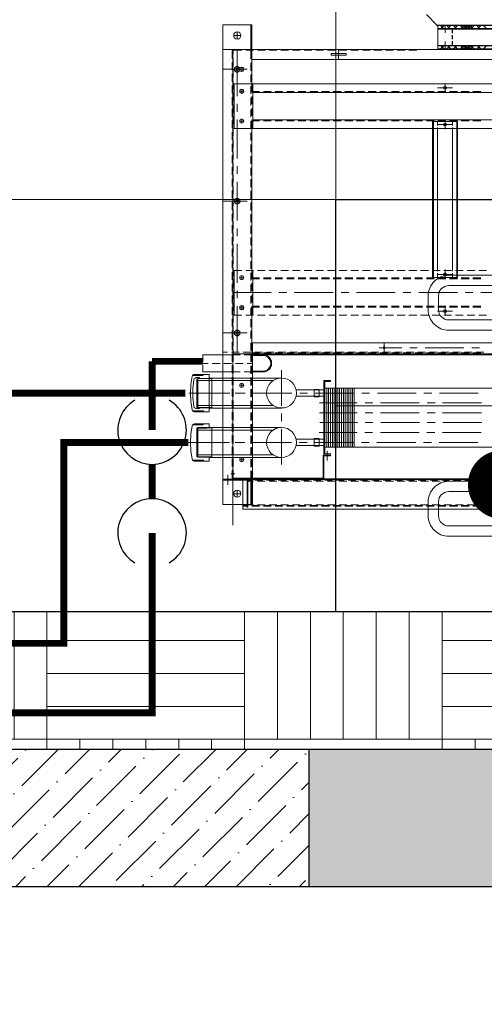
# Model space of a CAD drawing. Header units: millimetres. Extents: x -1469 to 52323, y -1368 to 13830.
# Tile 4 of 85: x 5145 to 5822, y 478 to 1912. Entities that reach past the tile are written whole.
import ezdxf
from ezdxf.enums import TextEntityAlignment as Align

# ---------------------------------------------------------------- set-up
doc = ezdxf.new("R2010")
doc.units = ezdxf.units.MM
for name, color, linetype, lineweight, true_color in [('A-200MM', 7, 'Continuous', 5, 0x00b8b8), ('A-CEILING-01', 7, 'Continuous', 5, 0xd56ca8), ('A-CEILING-02', 7, 'Continuous', 5, 0xf27172), ('A-CEILING-03', 7, 'Continuous', 5, 0xfecc66), ('M-MEP-ELLG-LIGHT', 5, 'Continuous', 15, 0x0000ff)]:
    doc.layers.add(name, color=color, linetype=linetype, lineweight=lineweight, true_color=true_color)
for name, color, linetype, lineweight in [('A-LIGHT', 1, 'Continuous', 5), ('A-Wall & Column', 2, 'Continuous', 0), ('ND_26_HATCH', 8, 'Continuous', 13)]:
    doc.layers.add(name, color=color, linetype=linetype, lineweight=lineweight)
for name, color, linetype, true_color in [('ACMV-CD-PIPE', 3, 'Continuous', 0x00ff00), ('ACMV-CHWR-PIPE', 7, 'Continuous', 0xa5527c), ('ACMV-CHWS-PIPE', 7, 'Continuous', 0xdf7fff), ('ACMV-EQP-CHW', 30, 'Continuous', 0xff7f00), ('ACMV-FCU', 30, 'Continuous', 0xff7f00), ('PLUMBING-DW-CD-PIPE', 3, 'Continuous', 0x00ff00), ('RCP LAYOUT', 9, 'Continuous', 0x808080)]:
    doc.layers.add(name, color=color, linetype=linetype, true_color=true_color)
doc.styles.add('Romans', font='Romans.shx')
doc.styles.get("Standard").update_dxf_attribs({"font": 'arial.ttf'})
doc.dimstyles.new('100_Romans_Dot', dxfattribs={"dimtxt": 100, "dimasz": 100, "dimexe": 50, "dimexo": 50, "dimgap": 50, "dimtad": 1, "dimdec": 0, "dimzin": 0, "dimdsep": 46, "dimtxsty": 'Romans', "dimblk": 'DOT', "dimcen": 0.09, "dimclrd": 256, "dimclre": 256, "dimadec": 0, "dimazin": 0, "dimtfac": 1, "dimtdec": 0, "dimtofl": 0, "dimtmove": 0, "dimatfit": 3, "dimldrblk": 'DOT', "dimfxl": 1, "dimtolj": 1, "dimtzin": 0, "dimarcsym": 0})

# ---------------------------------------------------------------- blocks, each defined once
blk = doc.blocks.new('A$C81f607aa')
at = {"layer": 'A-200MM', "true_color": 0x808080, "transparency": 33554687}
h = blk.add_hatch(dxfattribs=at)
h.set_pattern_fill('ANSI36', color=8, scale=260)
h.set_pattern_definition([(45, (451552.75, 162145.904), (17.2357278, 63.1976686), [81.25, -16.25, 0, -16.25])])
h.paths.add_polyline_path([(-9633.4, 850), (-10672.1, 850), (-10810, 850), (-10810, 650), (-9633.4, 650)])
at = {"layer": 'ND_26_HATCH', "lineweight": -3, "true_color": 0x808080, "transparency": 33554687}
h = blk.add_hatch(color=8, dxfattribs=at)
h.dxf.hatch_style = 1
h.paths.add_polyline_path([(-9310, 850), (-9633.4, 850), (-9633.4, 650), (-9633.4, 650), (-9310, 650)])
at = {"layer": 'A-Wall & Column', "color": 8, "lineweight": -3, "true_color": 0x808080}
blk.add_line((-9633.4, 850), (-9110, 850), dxfattribs=at)
for points in [[(-10810, 850), (-9633.4, 850)], [(-10810, 650), (-9633.4, 650)], [(-9633.4, 650), (-9110, 650)]]:
    blk.add_lwpolyline(points, dxfattribs=at)
at = {"layer": 'ND_26_HATCH', "color": 8, "lineweight": -3, "true_color": 0x808080}
blk.add_lwpolyline([(-9633.4, 650), (-9633.4, 850)], dxfattribs=at)
blk = doc.blocks.new('LIGHT-600X600MM')
at = {"color": 0}
blk.add_line((300, 0), (-300, 0), dxfattribs=at)
blk.add_lwpolyline([(-300, 300), (-300, -300), (300, -300), (300, 300)], close=True, dxfattribs=at)
for points in [[(-165, 160), (-165, 140, 0.414214), (-135, 110), (135, 110, 0.414214), (165, 140), (165, 160, 0.414214), (135, 190), (-135, 190, 0.414214)], [(-150, 160), (-150, 140, 0.414214), (-135, 125), (135, 125, 0.414214), (150, 140), (150, 160, 0.414214), (135, 175), (-135, 175, 0.414214)], [(-165, -160), (-165, -140, -0.414214), (-135, -110), (135, -110, -0.414214), (165, -140), (165, -160, -0.414214), (135, -190), (-135, -190, -0.414214)], [(-150, -160), (-150, -140, -0.414214), (-135, -125), (135, -125, -0.414214), (150, -140), (150, -160, -0.414214), (135, -175), (-135, -175, -0.414214)]]:
    blk.add_lwpolyline(points, format="xyb", close=True, dxfattribs=at)
blk.add_attdef('E', text='', height=100).set_placement((400, 250), align=Align.MIDDLE_CENTER)
blk = doc.blocks.new('A$C98a85b24')
at = {"layer": 'M-MEP-ELLG-LIGHT', "color": 8, "true_color": 0x808080}
blk.add_blockref('LIGHT-600X600MM', (1715, 1350), dxfattribs=at)
blk = doc.blocks.new('A$C256bf26b')
at = {"layer": 'A-CEILING-02', "true_color": 0x808080}
h = blk.add_hatch(dxfattribs=at)
h.set_pattern_fill('_USER', color=8, scale=600, double=1, pattern_type=0)
h.set_pattern_definition([(0, (9805, 1050), (0, 600), []), (90, (9805, 1050), (-600, 4e-14), [])])
h.paths.add_polyline_path([(200, 1050), (200, 2970), (4245, 2970), (4245, 3620), (5835, 3620), (5835, 2970), (9805, 2970), (9805, 1050)])
at = {"layer": 'A-CEILING-03', "true_color": 0x808080}
h = blk.add_hatch(dxfattribs=at)
h.set_pattern_fill('AR-PARQ1', color=8, scale=24)
h.set_pattern_definition([(90, (0, 0), (-288, 288), [288, -288]), (90, (48, 0), (-288, 288), [288, -288]), (90, (96, 0), (-288, 288), [288, -288]), (90, (144, 0), (-288, 288), [288, -288]), (90, (192, 0), (-288, 288), [288, -288]), (90, (240, 0), (-288, 288), [288, -288]), (90, (288, 0), (-288, 288), [288, -288]), (0, (0, 288), (288, -288), [288, -288]), (0, (0, 336), (288, -288), [288, -288]), (0, (0, 384), (288, -288), [288, -288]), (0, (0, 432), (288, -288), [288, -288]), (0, (0, 480), (288, -288), [288, -288]), (0, (0, 528), (288, -288), [288, -288]), (0, (0, 576), (288, -288), [288, -288])])
h.paths.add_polyline_path([(200, 200), (3990, 200), (3990, 850), (7990, 850), (7990, 200), (9805, 200), (9805, 1050), (200, 1050)])
at = {"layer": 'A-CEILING-01', "color": 8, "true_color": 0x808080}
for points in [[(200, 1050), (200, 2970), (4245, 2970), (4245, 3620), (5835, 3620), (5835, 2970), (9805, 2970), (9805, 1050)], [(200, 200), (3990, 200), (3990, 850), (7990, 850), (7990, 200), (9805, 200), (9805, 1050), (200, 1050)]]:
    blk.add_lwpolyline(points, close=True, dxfattribs=at)
at = {"color": 8, "true_color": 0x808080}
blk.add_blockref('A$C81f607aa', (15200, 0), dxfattribs=at)
at = {"layer": 'A-LIGHT', "color": 8, "true_color": 0x808080}
blk.add_blockref('A$C98a85b24', (4190, 0), dxfattribs=at)
blk = doc.blocks.new('_DOT')
at = {"color": 0, "linetype": 'ByBlock', "lineweight": -2}
blk.add_line((-0.5, 0), (-1, 0), dxfattribs=at)
at = {"color": 0, "linetype": 'ByBlock', "lineweight": -2, "const_width": 0.5}
blk.add_lwpolyline([(-0.25, 0, 1), (0.25, 0, 1)], format="xyb", close=True, dxfattribs=at)
blk = doc.blocks.new('DR-UT-CD')
at = {"layer": 'PLUMBING-DW-CD-PIPE', "const_width": 10}
for points in [[(-350, 0), (-250, 0)], [(-150, 0), (-200, 0)], [(0, 0), (-100, 0)]]:
    blk.add_lwpolyline(points, dxfattribs=at)
at = {"layer": 'PLUMBING-DW-CD-PIPE'}
for centre, start, end in [((-250, 0), 210, 150), ((-100, 0), 30, 330)]:
    blk.add_arc(centre, 50, start, end, dxfattribs=at)
blk = doc.blocks.new('AHU-7.5TR-CARRIER')
at = {"layer": 'ACMV-EQP-CHW', "lineweight": 15}
for points in [[(704.9, -38.6), (704.9, 27.5)], [(-760.8, -37.7), (-725.3, -37.7), (-725.3, 1.5), (-724.5, 1.5), (-724.5, -38.6), (690.3, -38.6)], [(690.3, 4.4), (-731.8, 4.4), (-731.8, -38.6)], [(343.3, 0), (354.7, 0)], [(360.3, 0), (371.7, 0)], [(377.3, 0), (388.7, 0)], [(394.2, 0), (405.7, 0)], [(411.2, 0), (422.6, 0)], [(428.2, 0), (439.6, 0)], [(445.1, 0), (456.6, 0)], [(462.1, 0), (473.5, 0)], [(479.1, 0), (490.5, 0)], [(496, 0), (507.5, 0)], [(513, 0), (524.4, 0)], [(530, 0), (541.4, 0)], [(546.9, 0), (558.3, 0)], [(563.9, 0), (575.3, 0)], [(580.9, 0), (592.3, 0)], [(598.1, 0), (609.3, 0)], [(615.1, 0), (626.2, 0)], [(632.1, 0), (643.2, 0)], [(649, 0), (660.2, 0)], [(666, 0), (677.1, 0)], [(683, -38.6), (683, 1.5)], [(683, 1.5), (683.9, 1.5), (683.9, -37.7)], [(683, 0), (690.3, 0)], [(690.3, -38.6), (690.3, 4.4)], [(-717.7, -237.8), (676, -237.8), (676, 0)], [(334.9, -2), (346.3, -2)], [(343.3, -0.9), (354.7, -0.9)], [(351.8, -2), (363.2, -2)], [(360.3, -0.9), (371.7, -0.9)], [(368.8, -2), (380.2, -2)], [(377.3, -0.9), (388.7, -0.9)], [(385.8, -2), (397.2, -2)], [(394.2, -0.9), (405.7, -0.9)], [(402.7, -2), (414.1, -2)], [(411.2, -0.9), (422.6, -0.9)], [(419.7, -2), (431.1, -2)], [(428.2, -0.9), (439.6, -0.9)], [(436.7, -2), (448.1, -2)], [(445.1, -0.9), (456.6, -0.9)], [(453.6, -2), (465, -2)], [(462.1, -0.9), (473.5, -0.9)], [(470.6, -2), (482, -2)], [(479.1, -0.9), (490.5, -0.9)], [(487.6, -2), (499, -2)], [(496, -0.9), (507.5, -0.9)], [(504.5, -2), (515.9, -2)], [(513, -0.9), (524.4, -0.9)], [(521.5, -2), (532.9, -2)], [(530, -0.9), (541.4, -0.9)], [(538.5, -2), (549.9, -2)], [(546.9, -0.9), (558.3, -0.9)], [(555.4, -2), (566.8, -2)], [(563.9, -0.9), (575.3, -0.9)], [(572.4, -2), (583.8, -2)], [(580.9, -0.9), (592.3, -0.9)], [(589.7, -2), (600.8, -2)], [(598.1, -0.9), (609.3, -0.9)], [(606.6, -2), (617.7, -2)], [(615.1, -0.9), (626.2, -0.9)], [(623.6, -2), (634.7, -2)], [(632.1, -0.9), (643.2, -0.9)], [(640.6, -2), (651.7, -2)], [(649, -0.9), (660.2, -0.9)], [(657.5, -2), (668.6, -2)], [(666, -0.9), (677.1, -0.9)], [(674.5, -2), (683, -2)], [(719.2, -2.3), (677.1, -2.3)], [(677.1, -51.5), (677.1, -2.3)], [(678.6, -38.6), (678.6, -2.3)], [(683, -0.9), (690.3, -0.9)], [(698.2, -23.4), (698.2, -12.9)], [(719.2, -701.2), (719.2, -2.3)], [(703.4, -18.1), (692.9, -18.1)], [(-746.4, -39.8), (704.9, -39.8)], [(-718.9, -222), (704.9, -222), (704.9, -38.6)], [(334.9, -36.6), (346.3, -36.6)], [(338.4, -37.7), (349.8, -37.7)], [(351.8, -36.6), (363.2, -36.6)], [(355.3, -37.7), (366.7, -37.7)], [(368.8, -36.6), (380.2, -36.6)], [(372.3, -37.7), (383.7, -37.7)], [(385.8, -36.6), (397.2, -36.6)], [(389.3, -37.7), (400.7, -37.7)], [(402.7, -36.6), (414.1, -36.6)], [(406.2, -37.7), (417.6, -37.7)], [(419.7, -36.6), (431.1, -36.6)], [(423.2, -37.7), (434.6, -37.7)], [(436.7, -36.6), (448.1, -36.6)], [(440.5, -37.7), (451.6, -37.7)], [(453.6, -36.6), (465, -36.6)], [(457.4, -37.7), (468.6, -37.7)], [(470.6, -36.6), (482, -36.6)], [(474.4, -37.7), (485.5, -37.7)], [(487.6, -36.6), (499, -36.6)], [(491.4, -37.7), (502.5, -37.7)], [(504.5, -36.6), (515.9, -36.6)], [(508.3, -37.7), (519.4, -37.7)], [(521.5, -36.6), (532.9, -36.6)], [(525.3, -37.7), (536.4, -37.7)], [(538.5, -36.6), (549.9, -36.6)], [(542.3, -37.7), (553.4, -37.7)], [(555.4, -36.6), (566.8, -36.6)], [(559.2, -37.7), (570.6, -37.7)], [(572.1, -73.4), (572.1, -39.8)], [(572.4, -36.6), (583.8, -36.6)], [(573, -40.7), (573, -74.3), (573, -71.4)], [(573, -40.7), (704, -40.7)], [(576.2, -37.7), (587.6, -37.7)], [(589.7, -36.6), (600.8, -36.6)], [(593.2, -37.7), (604.6, -37.7)], [(606.6, -36.6), (617.7, -36.6)], [(610.1, -37.7), (621.5, -37.7)], [(623.6, -36.6), (634.7, -36.6)], [(627.1, -37.7), (638.5, -37.7)], [(640.6, -36.6), (651.7, -36.6)], [(644.1, -37.7), (655.5, -37.7)], [(657.5, -36.6), (668.6, -36.6)], [(661, -37.7), (672.4, -37.7)], [(674.5, -36.6), (683, -36.6)], [(678, -37.7), (690.3, -37.7)], [(678.6, -51.5), (678.6, -38.6)], [(719.2, -38.6), (683, -38.6)], [(719.2, -37.7), (683.9, -37.7)], [(704, -51.5), (704, -39.8)], [(704, -52.9), (704, -40.7)], [(705.5, -52.4), (705.5, -39.5)], [(719.2, -39.5), (705.5, -39.5)], [(711.9, -45.6), (711.9, -31.3)], [(678.6, -47.1), (675.1, -47.1)], [(677.1, -68.7), (677.1, -57.3)], [(678.6, -68.5), (678.6, -57)], [(707.8, -47.1), (702, -47.1)], [(704.9, -52.9), (704, -52.9)], [(704, -68.7), (704, -57.3)], [(567.1, -80.7), (567.1, -66.4)], [(633.8, -60.6), (633.8, -112.3)], [(633.8, -71.1), (738.8, -71.1)], [(694.7, -67.6), (688.8, -67.6)], [(691.8, -70.5), (691.8, -64.4)], [(705.5, -69.3), (705.5, -57.9)], [(734.2, -71.1), (735.3, -71.7), (743.2, -71.7)], [(735.3, -71.7), (735.3, -114.1)], [(755.8, -71.4), (738.8, -71.1)], [(757, -72), (755.8, -71.4), (755.8, -114.4), (738.8, -114.7)], [(746.7, -65.5), (739.4, -65.5), (739.4, -71.1)], [(757, -72), (743.2, -71.7)], [(746.7, -65.5), (760.5, -65.5)], [(746.7, -65.5), (747.3, -65.8), (747.6, -66.4), (747.6, -67), (748.2, -67)], [(748.2, -67), (763.4, -67)], [(751.1, -66.4), (751.1, -66.1)], [(764, -68.5), (763.4, -67), (762.2, -66.1), (760.5, -65.5)], [(764, -117), (765.8, -105), (766.3, -92.7), (765.8, -80.7), (764, -68.5)], [(34.7, -85.7), (570.4, -85.7)], [(527.6, -85.7), (527.6, -172)], [(530.3, -85.7), (530.3, -172)], [(532.9, -85.7), (532.9, -172)], [(535.5, -85.7), (535.5, -172)], [(538.2, -85.7), (538.2, -172)], [(540.8, -85.7), (540.8, -172)], [(543.4, -85.7), (543.4, -172)], [(546.4, -85.7), (546.4, -172)], [(549, -85.7), (549, -172)], [(551.6, -85.7), (551.6, -172)], [(554.3, -85.7), (554.3, -172)], [(556.9, -85.7), (556.9, -172)], [(559.5, -85.7), (559.5, -172)], [(563, -74.3), (562.2, -74.3), (562.2, -73.4), (572.1, -73.4)], [(572.1, -74.3), (572.1, -183.1), (562.2, -183.1)], [(570.4, -76.4), (562.2, -76.4), (562.2, -74.3), (572.1, -74.3)], [(562.5, -85.7), (562.5, -172)], [(563, -74.3), (573, -74.3)], [(565.1, -85.7), (565.1, -172)], [(567.7, -85.7), (567.7, -172)], [(570.4, -76.4), (570.4, -181.4)], [(572.1, -74.3), (572.1, -73.4)], [(646.1, -74.6), (757, -74.6)], [(677.1, -85.7), (677.1, -74.3)], [(678.6, -85.4), (678.6, -74)], [(704, -85.7), (704, -74.3)], [(705.5, -86.3), (705.5, -74.9)], [(757, -72), (757, -113.5)], [(347.4, -92.7), (403.9, -92.7)], [(415.3, -92.7), (426.7, -92.7)], [(437.8, -92.7), (494.6, -92.7)], [(506, -92.7), (517.1, -92.7)], [(528.5, -92.7), (585, -92.7)], [(612.5, -88.3), (572.1, -88.3)], [(612.5, -97.4), (572.1, -97.4)], [(578.8, -87.5), (578.8, -98.3)], [(585.9, -87.5), (578.8, -87.5)], [(585.9, -98.3), (578.8, -98.3)], [(585.9, -87.5), (585.9, -98.3), (585.9, -87.5)], [(596.4, -92.7), (607.8, -92.7)], [(619.2, -92.7), (675.7, -92.7)], [(628.9, -92.7), (678.9, -92.7)], [(677.1, -102.7), (677.1, -91.3)], [(678.6, -102.4), (678.6, -91)], [(687.1, -92.7), (698.2, -92.7)], [(690, -92.7), (701.4, -92.7)], [(704, -102.7), (704, -91.3)], [(705.5, -103.3), (705.5, -91.9)], [(709.6, -92.7), (769.6, -92.7)], [(712.8, -92.7), (762.5, -92.7)], [(342.5, -107.1), (398.9, -107.1)], [(410.3, -107.1), (421.7, -107.1)], [(433.1, -107.1), (489.6, -107.1)], [(501, -107.1), (512.1, -107.1)], [(523.5, -107.1), (578.8, -107.1)], [(633.8, -114.7), (738.8, -114.7)], [(646.1, -110.9), (757, -110.9)], [(677.1, -119.6), (677.1, -108.2)], [(678.6, -119.4), (678.6, -107.9)], [(704, -119.6), (704, -108.2)], [(705.5, -120.2), (705.5, -108.8)], [(734.5, -114.7), (735.3, -114.1), (743.2, -113.8)], [(747.6, -119.4), (747.3, -119.9), (746.7, -119.9), (739.4, -119.9), (739.4, -114.7)], [(755.8, -114.4), (757, -113.5), (743.2, -113.8)], [(341.9, -121.7), (398.6, -121.7)], [(409.8, -121.7), (421.2, -121.7)], [(432.6, -121.7), (489, -121.7)], [(500.4, -121.7), (511.6, -121.7)], [(523, -121.7), (577.7, -121.7)], [(633.8, -123.7), (633.8, -134.9)], [(677.1, -136.6), (677.1, -125.2)], [(678.6, -136.3), (678.6, -124.9)], [(704, -136.6), (704, -125.2)], [(705.5, -137.2), (705.5, -125.8)], [(746.7, -119.9), (760.5, -119.9)], [(748.2, -118.5), (747.6, -118.8), (747.6, -119.4)], [(748.2, -118.5), (763.4, -118.5)], [(751.1, -119.4), (751.1, -119.1)], [(760.5, -119.9), (762.2, -119.6), (763.4, -118.5)], [(763.4, -118.5), (764, -117)], [(342.2, -136), (398.9, -136)], [(410, -136), (421.4, -136)], [(432.9, -136), (489.3, -136)], [(500.7, -136), (511.8, -136)], [(523.3, -136), (578.2, -136)], [(633.8, -142.8), (738.8, -142.8)], [(677.1, -153.6), (677.1, -142.2)], [(678.6, -153.3), (678.6, -141.9)], [(704, -153.6), (704, -142.2)], [(705.5, -154.2), (705.5, -142.8)], [(735.3, -143.6), (734.2, -142.8)], [(755.8, -143), (739.4, -142.8), (738.8, -142.8)], [(739.4, -137.5), (739.4, -191.9)], [(739.4, -137.5), (746.7, -137.5), (760.5, -137.5)], [(747.6, -138.1), (747.3, -137.8), (746.7, -137.5)], [(747.6, -138.4), (747.6, -138.7), (748.2, -139)], [(748.2, -139), (763.4, -139)], [(751.1, -138.1), (751.1, -138.4)], [(753.2, -142.2), (758.2, -142.2)], [(753.2, -142.2), (753.2, -143.9)], [(755.8, -143), (755.8, -186.1)], [(755.8, -143), (757, -143.9)], [(761.7, -145.4), (761.1, -143.6), (759.6, -142.8), (758.2, -142.2)], [(764, -140.4), (763.4, -139), (762.2, -137.8), (760.5, -137.5)], [(764, -189), (765.8, -177), (766.3, -164.7), (765.8, -152.4), (764, -140.4)], [(342.2, -150.4), (398.9, -150.4)], [(410, -150.4), (421.4, -150.4)], [(432.9, -150.4), (489.3, -150.4)], [(500.7, -150.4), (511.8, -150.4)], [(523.3, -150.4), (578.2, -150.4)], [(633.8, -146.3), (633.8, -198)], [(646.1, -146.6), (757, -146.6)], [(735.3, -143.6), (735.3, -185.8)], [(739.4, -143.6), (735.3, -143.6)], [(743.2, -143.6), (739.4, -143.6)], [(757, -143.9), (743.2, -143.6)], [(757, -143.9), (757, -185.5)], [(761.7, -184), (762.8, -171.1), (762.8, -158.3), (761.7, -145.4)], [(34.7, -172), (570.4, -172)], [(346.9, -164.7), (403.3, -164.7)], [(414.7, -164.7), (426.1, -164.7)], [(437.5, -164.7), (494, -164.7)], [(505.4, -164.7), (516.5, -164.7)], [(527.9, -164.7), (584.7, -164.7)], [(612.5, -160), (572.1, -160)], [(612.5, -169.4), (572.1, -169.4)], [(595.8, -164.7), (607.2, -164.7)], [(618.6, -164.7), (675.1, -164.7)], [(628.9, -164.7), (678.9, -164.7)], [(677.1, -170.6), (677.1, -159.1)], [(678.6, -170.3), (678.6, -158.8)], [(686.5, -164.7), (697.9, -164.7)], [(690, -164.7), (701.4, -164.7)], [(704, -170.6), (704, -159.1)], [(705.5, -171.1), (705.5, -159.7)], [(709, -164.7), (768.7, -164.7)], [(712.8, -164.7), (762.5, -164.7)], [(562.2, -181.4), (562.2, -183.1)], [(562.2, -181.4), (570.4, -181.4)], [(633.8, -186.6), (739.4, -186.6), (755.8, -186.1)], [(646.1, -182.8), (757, -182.8)], [(677.1, -187.5), (677.1, -176.1)], [(678.6, -187.2), (678.6, -175.8)], [(694.7, -176.1), (688.8, -176.1)], [(691.8, -179), (691.8, -173.2)], [(704, -187.5), (704, -176.1)], [(705.5, -188.1), (705.5, -176.7)], [(735.3, -185.8), (734.5, -186.6)], [(739.4, -185.8), (735.3, -185.8)], [(743.2, -185.8), (739.4, -185.8)], [(757, -185.5), (743.2, -185.8)], [(753.2, -185.5), (753.2, -187.2), (758.2, -187.2)], [(757, -185.5), (755.8, -186.1)], [(758.2, -187.2), (759.6, -186.6), (761.1, -185.8), (761.7, -184)], [(676, -196.6), (661, -196.6), (657.5, -197.2), (654.3, -198.6), (651.7, -201.3), (649.9, -204.5), (649.3, -208), (649.9, -211.5), (651.7, -214.7), (654.3, -217.4), (657.5, -218.8), (661, -219.4), (676, -219.4)], [(677.1, -204.5), (677.1, -193.1)], [(677.1, -195.4), (688.2, -195.4)], [(678.6, -204.2), (678.6, -192.8)], [(693.8, -195.4), (704.9, -195.4)], [(704, -204.5), (704, -193.1)], [(704.9, -195.4), (748.2, -195.4)], [(705.5, -205.1), (705.5, -193.7)], [(739.4, -191.9), (746.7, -191.9), (760.5, -191.9)], [(746.7, -191.9), (747.3, -191.6), (747.6, -191.3)], [(748.2, -190.4), (747.6, -190.7), (747.6, -191)], [(748.2, -190.4), (763.4, -190.4)], [(748.2, -205.1), (748.2, -195.4)], [(751.1, -191), (751.1, -191.3)], [(760.5, -191.9), (762.2, -191.6), (763.4, -190.4)], [(763.4, -190.4), (764, -189)], [(676, -208), (683.9, -208)], [(677.1, -222), (677.1, -210)], [(678.6, -221.2), (678.6, -209.7)], [(689.4, -208), (700.8, -208)], [(704, -222), (704, -210)], [(705.5, -222), (705.5, -210.6)], [(706.4, -208), (717.8, -208)], [(723.3, -208), (734.8, -208)], [(740.6, -208), (748.2, -208)], [(748.2, -220.6), (748.2, -210.9)], [(-717.7, -220.3), (678.6, -220.3)], [(350.1, -224.1), (339, -224.1)], [(367, -224.1), (355.9, -224.1)], [(384, -224.1), (372.9, -224.1)], [(401, -224.1), (389.9, -224.1)], [(418.2, -224.1), (406.8, -224.1)], [(435.2, -224.1), (423.8, -224.1)], [(452.2, -224.1), (440.8, -224.1)], [(469.1, -224.1), (457.7, -224.1)], [(486.1, -224.1), (474.7, -224.1)], [(484.1, -237.8), (484.1, -224.1)], [(503.1, -224.1), (491.7, -224.1)], [(520, -224.1), (508.6, -224.1)], [(537, -224.1), (525.6, -224.1)], [(554, -224.1), (542.6, -224.1)], [(570.9, -224.1), (559.5, -224.1)], [(587.9, -224.1), (576.5, -224.1)], [(604.9, -224.1), (593.5, -224.1)], [(621.8, -224.1), (610.4, -224.1)], [(638.8, -224.1), (627.4, -224.1)], [(655.8, -224.1), (644.4, -224.1)], [(672.7, -224.1), (661.3, -224.1)], [(677.1, -224.1), (677.1, -223.2), (666, -223.2)], [(666, -223.2), (677.1, -223.2)], [(677.1, -220.6), (688.2, -220.6)], [(677.1, -291.1), (677.1, -222)], [(689.7, -224.1), (678.6, -224.1)], [(678.6, -238.1), (678.6, -226.7)], [(693.8, -220.6), (704.9, -220.6)], [(706.7, -224.1), (695.5, -224.1)], [(698.2, -291.4), (698.2, -224.1)], [(704, -228.2), (704, -222)], [(704.9, -220.6), (748.2, -220.6)], [(704.9, -665.2), (704.9, -222)], [(705.5, -239), (705.5, -227.6)], [(719.2, -224.1), (712.5, -224.1)], [(345.1, -230.8), (356.5, -230.8)], [(367.9, -230.8), (424.4, -230.8)], [(435.8, -230.8), (446.9, -230.8)], [(458.3, -230.8), (491.4, -230.8)], [(704, -245.1), (704, -233.7)], [(678.6, -255.1), (678.6, -244)], [(719.2, -252.2), (683.9, -252.2)], [(704, -262.1), (704, -250.7)], [(705.5, -256), (705.5, -244.6)], [(678.6, -272.1), (678.6, -260.9)], [(704, -279.1), (704, -267.7)], [(705.5, -272.9), (705.5, -261.8)], [(346.3, -278.2), (334.9, -278.2)], [(363.2, -278.2), (351.8, -278.2)], [(380.2, -278.2), (368.8, -278.2)], [(406.2, -284), (384.6, -284)], [(397.2, -278.2), (385.8, -278.2)], [(395.4, -278.2), (395.4, -291.1)], [(414.1, -278.2), (402.7, -278.2)], [(431.1, -278.2), (419.7, -278.2)], [(448.1, -278.2), (436.7, -278.2)], [(465, -278.2), (453.6, -278.2)], [(482, -278.2), (470.6, -278.2)], [(499, -278.2), (487.6, -278.2)], [(515.9, -278.2), (504.5, -278.2)], [(532.9, -278.2), (521.5, -278.2)], [(549.9, -278.2), (538.5, -278.2)], [(566.8, -278.2), (555.4, -278.2)], [(583.8, -278.2), (572.4, -278.2)], [(600.8, -278.2), (589.7, -278.2)], [(617.7, -278.2), (606.6, -278.2)], [(634.7, -278.2), (623.6, -278.2)], [(651.7, -278.2), (640.6, -278.2)], [(668.6, -278.2), (657.5, -278.2)], [(685.6, -278.2), (674.5, -278.2)], [(675.7, -343.4), (675.7, -278.2)], [(678.6, -289), (678.6, -277.9)], [(702.9, -343.4), (702.9, -278.2), (691.5, -278.2)], [(691.8, -292.2), (691.8, -286.1)], [(704, -296), (704, -284.6)], [(705.5, -289.9), (705.5, -278.8)], [(354.7, -289.6), (343.3, -289.6)], [(354.7, -291.1), (343.3, -291.1)], [(371.7, -289.6), (360.3, -289.6)], [(371.7, -291.1), (360.3, -291.1)], [(388.7, -289.6), (377.3, -289.6)], [(388.7, -291.1), (377.3, -291.1)], [(405.7, -289.6), (394.2, -289.6)], [(405.7, -291.1), (394.2, -291.1)], [(422.6, -289.6), (411.2, -289.6)], [(422.6, -291.1), (411.2, -291.1)], [(439.6, -289.6), (428.2, -289.6)], [(439.6, -291.1), (428.2, -291.1)], [(456.6, -289.6), (445.1, -289.6)], [(456.6, -291.1), (445.1, -291.1)], [(473.5, -289.6), (462.1, -289.6)], [(473.5, -291.1), (462.1, -291.1)], [(490.5, -289.6), (479.1, -289.6)], [(490.5, -291.1), (479.1, -291.1)], [(507.5, -289.6), (496, -289.6)], [(507.5, -291.1), (496, -291.1)], [(524.4, -289.6), (513, -289.6)], [(524.4, -291.1), (513, -291.1)], [(541.4, -289.6), (530, -289.6)], [(541.4, -291.1), (530, -291.1)], [(558.3, -289.6), (546.9, -289.6)], [(558.3, -291.1), (546.9, -291.1)], [(575.3, -289.6), (563.9, -289.6)], [(575.3, -291.1), (563.9, -291.1)], [(592.3, -289.6), (580.9, -289.6)], [(592.3, -291.1), (580.9, -291.1)], [(609.3, -289.6), (598.1, -289.6)], [(609.3, -291.1), (598.1, -291.1)], [(626.2, -289.6), (615.1, -289.6)], [(626.2, -291.1), (615.1, -291.1)], [(643.2, -289.6), (632.1, -289.6)], [(643.2, -291.1), (632.1, -291.1)], [(660.2, -289.6), (649, -289.6)], [(660.2, -291.1), (649, -291.1)], [(675.7, -289.6), (666, -289.6)], [(675.7, -291.1), (666, -291.1)], [(677.1, -308), (677.1, -296.6)], [(678.6, -306), (678.6, -294.9)], [(694.7, -289), (688.8, -289)], [(705.5, -306.9), (705.5, -295.8)], [(343.3, -311), (158.4, -311)], [(365.9, -311), (354.7, -311)], [(433.7, -311), (377.3, -311)], [(456.6, -311), (445.1, -311)], [(524.4, -311), (468, -311)], [(546.9, -311), (535.8, -311)], [(615.1, -311), (558.3, -311)], [(637.6, -311), (626.2, -311)], [(702.9, -311), (649, -311)], [(677.1, -325), (677.1, -313.6)], [(678.6, -323), (678.6, -311.8)], [(698.2, -313.9), (698.2, -302.8)], [(704, -313), (704, -301.6)], [(705.5, -323.8), (705.5, -312.7)], [(678.6, -339.9), (678.6, -328.8)], [(691.8, -335.5), (691.8, -329.7)], [(698.2, -382), (698.2, -325.3)], [(704, -330), (704, -318.6)], [(705.5, -340.8), (705.5, -329.7)], [(346.3, -343.4), (334.9, -343.4)], [(354.7, -330.9), (343.3, -330.9)], [(354.7, -332.3), (343.3, -332.3)], [(363.2, -343.4), (351.8, -343.4)], [(371.7, -330.9), (360.3, -330.9)], [(371.7, -332.3), (360.3, -332.3)], [(380.2, -343.4), (368.8, -343.4)], [(388.7, -330.9), (377.3, -330.9)], [(388.7, -332.3), (377.3, -332.3)], [(384, -333.2), (377.3, -333.2), (377.3, -343.4)], [(377.3, -333.2), (377.3, -337)], [(381.4, -333.2), (377.3, -333.2)], [(377.3, -339.9), (377.3, -343.4)], [(378.4, -339.1), (378.4, -333.2), (378.4, -350.5), (378.4, -356)], [(378.4, -342), (378.4, -347.5)], [(389.9, -333.2), (384, -333.2)], [(384.6, -333.2), (384.6, -339.1)], [(406.2, -337.6), (384.6, -337.6)], [(384.6, -342), (384.6, -347.5)], [(384.6, -343.4), (384.6, -350.5)], [(397.2, -343.4), (385.8, -343.4)], [(388.4, -337.6), (402.4, -337.6)], [(401, -333.2), (389.9, -333.2)], [(398.3, -333.2), (392.5, -333.2)], [(405.7, -330.9), (394.2, -330.9)], [(405.7, -332.3), (394.2, -332.3)], [(395.4, -330.9), (395.4, -343.4)], [(395.4, -344.6), (395.4, -330.9)], [(406.8, -333.2), (401, -333.2)], [(414.1, -343.4), (402.7, -343.4)], [(406.2, -339.1), (406.2, -333.2)], [(406.2, -347.5), (406.2, -342)], [(406.2, -343.4), (406.2, -350.5)], [(406.8, -333.2), (413.6, -333.2), (413.6, -343.4)], [(413.6, -333.2), (409.5, -333.2)], [(422.6, -330.9), (411.2, -330.9)], [(422.6, -332.3), (411.2, -332.3)], [(412.4, -333.2), (412.4, -343.4)], [(412.4, -339.1), (412.4, -333.2)], [(412.4, -347.5), (412.4, -342)], [(412.4, -343.4), (412.4, -350.5)], [(413.6, -337), (413.6, -333.2)], [(413.6, -339.9), (413.6, -343.4), (413.6, -550)], [(413.6, -550), (413.6, -343.4)], [(431.1, -343.4), (419.7, -343.4)], [(439.6, -330.9), (428.2, -330.9)], [(439.6, -332.3), (428.2, -332.3)], [(448.1, -343.4), (436.7, -343.4)], [(456.6, -330.9), (445.1, -330.9)], [(456.6, -332.3), (445.1, -332.3)], [(465, -343.4), (453.6, -343.4)], [(473.5, -330.9), (462.1, -330.9)], [(473.5, -332.3), (462.1, -332.3)], [(482, -343.4), (470.6, -343.4)], [(490.5, -330.9), (479.1, -330.9)], [(490.5, -332.3), (479.1, -332.3)], [(499, -343.4), (487.6, -343.4)], [(507.5, -330.9), (496, -330.9)], [(507.5, -332.3), (496, -332.3)], [(515.9, -343.4), (504.5, -343.4)], [(524.4, -330.9), (513, -330.9)], [(524.4, -332.3), (513, -332.3)], [(532.9, -343.4), (521.5, -343.4)], [(541.4, -330.9), (530, -330.9)], [(541.4, -332.3), (530, -332.3)], [(549.9, -343.4), (538.5, -343.4)], [(558.3, -330.9), (546.9, -330.9)], [(558.3, -332.3), (546.9, -332.3)], [(566.8, -343.4), (555.4, -343.4)], [(575.3, -330.9), (563.9, -330.9)], [(575.3, -332.3), (563.9, -332.3)], [(583.8, -343.4), (572.4, -343.4)], [(592.3, -330.9), (580.9, -330.9)], [(592.3, -332.3), (580.9, -332.3)], [(600.8, -343.4), (589.7, -343.4)], [(609.3, -330.9), (598.1, -330.9)], [(609.3, -332.3), (598.1, -332.3)], [(617.7, -343.4), (606.6, -343.4)], [(626.2, -330.9), (615.1, -330.9)], [(626.2, -332.3), (615.1, -332.3)], [(634.7, -343.4), (623.6, -343.4)], [(643.2, -330.9), (632.1, -330.9)], [(643.2, -332.3), (632.1, -332.3)], [(651.7, -343.4), (640.6, -343.4)], [(660.2, -330.9), (649, -330.9)], [(660.2, -332.3), (649, -332.3)], [(668.6, -343.4), (657.5, -343.4)], [(675.7, -330.9), (666, -330.9)], [(675.7, -332.3), (666, -332.3)], [(685.6, -343.4), (674.5, -343.4)], [(677.1, -343.4), (677.1, -330.6)], [(677.1, -562.8), (677.1, -343.4)], [(694.7, -332.6), (688.8, -332.6)], [(702.9, -343.4), (691.5, -343.4)], [(704, -346.9), (704, -335.5)], [(378.4, -356), (378.4, -367.4)], [(384.6, -350.5), (384.6, -356)], [(384.6, -356), (384.6, -367.4)], [(406.2, -356), (406.2, -350.5)], [(406.2, -356), (406.2, -367.4)], [(412.4, -356), (412.4, -350.5)], [(412.4, -356), (412.4, -367.4)], [(678.6, -356.9), (678.6, -345.8)], [(704, -363.9), (704, -352.5)], [(705.5, -357.8), (705.5, -346.7)], [(378.4, -358.9), (378.4, -364.5)], [(378.4, -367.4), (378.4, -373)], [(384.6, -358.9), (384.6, -364.5)], [(384.6, -367.4), (384.6, -373)], [(406.2, -364.5), (406.2, -358.9)], [(406.2, -373), (406.2, -367.4)], [(412.4, -364.5), (412.4, -358.9)], [(412.4, -373), (412.4, -367.4)], [(678.6, -373.9), (678.6, -362.7)], [(704, -380.9), (704, -369.5)], [(705.5, -374.7), (705.5, -363.6)], [(378.4, -373), (378.4, -384.4)], [(378.4, -375.9), (378.4, -381.5)], [(378.4, -384.4), (378.4, -390.2)], [(384.6, -373), (384.6, -384.4)], [(384.6, -375.9), (384.6, -381.5)], [(384.6, -384.4), (384.6, -390.2)], [(406.2, -373), (406.2, -384.4)], [(406.2, -381.5), (406.2, -375.9)], [(406.2, -390.2), (406.2, -384.4)], [(412.4, -373), (412.4, -384.4)], [(412.4, -381.5), (412.4, -375.9)], [(412.4, -390.2), (412.4, -384.4)], [(678.6, -391.1), (678.6, -379.7)], [(704, -397.8), (704, -386.4)], [(705.5, -391.7), (705.5, -380.6)], [(378.4, -390.2), (378.4, -401.4)], [(378.4, -392.9), (378.4, -398.7)], [(378.4, -401.4), (378.4, -407.2)], [(384.6, -390.2), (384.6, -401.4)], [(384.6, -392.9), (384.6, -398.7)], [(384.6, -401.4), (384.6, -407.2)], [(406.2, -390.2), (406.2, -401.4)], [(406.2, -398.7), (406.2, -392.9)], [(406.2, -407.2), (406.2, -401.4)], [(412.4, -390.2), (412.4, -401.4)], [(412.4, -398.7), (412.4, -392.9)], [(412.4, -407.2), (412.4, -401.4)], [(678.6, -408.1), (678.6, -396.7)], [(698.2, -404.6), (698.2, -393.2)], [(705.5, -409), (705.5, -397.6)], [(378.4, -407.2), (378.4, -418.3)], [(378.4, -409.8), (378.4, -415.7)], [(384.6, -407.2), (384.6, -418.3)], [(384.6, -409.8), (384.6, -415.7)], [(406.2, -407.2), (406.2, -418.3)], [(406.2, -415.7), (406.2, -409.8)], [(412.4, -407.2), (412.4, -418.3)], [(412.4, -415.7), (412.4, -409.8)], [(678.6, -425.1), (678.6, -413.6)], [(704, -414.8), (704, -403.4)], [(705.5, -425.9), (705.5, -414.5)], [(378.4, -418.3), (378.4, -424.2)], [(378.4, -424.2), (378.4, -435.3)], [(378.4, -426.8), (378.4, -432.7)], [(384.6, -418.3), (384.6, -424.2)], [(384.6, -424.2), (384.6, -435.3)], [(384.6, -426.8), (384.6, -432.7)], [(406.2, -424.2), (406.2, -418.3)], [(406.2, -424.2), (406.2, -435.3)], [(406.2, -432.7), (406.2, -426.8)], [(412.4, -424.2), (412.4, -418.3)], [(412.4, -424.2), (412.4, -435.3)], [(412.4, -432.7), (412.4, -426.8)], [(698.2, -472.4), (698.2, -416)], [(704, -431.8), (704, -420.4)], [(378.4, -435.3), (378.4, -441.1)], [(378.4, -441.1), (378.4, -452.3)], [(378.4, -443.8), (378.4, -449.6)], [(384.6, -435.3), (384.6, -441.1)], [(384.6, -441.1), (384.6, -452.3)], [(384.6, -443.8), (384.6, -449.6)], [(406.2, -441.1), (406.2, -435.3)], [(406.2, -441.1), (406.2, -452.3)], [(406.2, -449.6), (406.2, -443.8)], [(412.4, -441.1), (412.4, -435.3)], [(412.4, -441.1), (412.4, -452.3)], [(412.4, -449.6), (412.4, -443.8)], [(678.6, -442), (678.6, -430.6)], [(719.2, -444.1), (683.9, -444.1)], [(704, -448.7), (704, -437.3)], [(705.5, -442.9), (705.5, -431.5)], [(378.4, -452.3), (378.4, -458.1)], [(378.4, -458.1), (378.4, -469.2)], [(384.6, -452.3), (384.6, -458.1)], [(384.6, -458.1), (384.6, -469.2)], [(406.2, -458.1), (406.2, -452.3)], [(406.2, -458.1), (406.2, -469.2)], [(412.4, -458.1), (412.4, -452.3)], [(412.4, -458.1), (412.4, -469.2)], [(678.6, -459), (678.6, -447.6)], [(704, -465.7), (704, -454.6)], [(705.5, -459.9), (705.5, -448.5)], [(378.4, -460.7), (378.4, -466.6)], [(378.4, -469.2), (378.4, -475.1)], [(384.6, -460.7), (384.6, -466.6)], [(384.6, -469.2), (384.6, -475.1)], [(406.2, -466.6), (406.2, -460.7)], [(406.2, -475.1), (406.2, -469.2)], [(412.4, -466.6), (412.4, -460.7)], [(412.4, -475.1), (412.4, -469.2)], [(678.6, -476), (678.6, -464.5)], [(704, -482.7), (704, -471.6)], [(705.5, -476.8), (705.5, -465.4)], [(378.4, -475.1), (378.4, -486.2)], [(378.4, -477.7), (378.4, -483.6)], [(378.4, -486.2), (378.4, -492)], [(384.6, -475.1), (384.6, -486.2)], [(384.6, -477.7), (384.6, -483.6)], [(384.6, -486.2), (384.6, -492)], [(406.2, -475.1), (406.2, -486.2)], [(406.2, -483.6), (406.2, -477.7)], [(406.2, -492), (406.2, -486.2)], [(412.4, -475.1), (412.4, -486.2)], [(412.4, -483.6), (412.4, -477.7)], [(412.4, -492), (412.4, -486.2)], [(678.6, -492.9), (678.6, -481.5)], [(698.2, -495), (698.2, -483.9)], [(705.5, -493.8), (705.5, -482.4)], [(378.4, -492), (378.4, -503.2)], [(378.4, -494.7), (378.4, -500.5)], [(384.6, -492), (384.6, -503.2)], [(384.6, -494.7), (384.6, -500.5)], [(406.2, -492), (406.2, -503.2)], [(406.2, -500.5), (406.2, -494.7)], [(412.4, -492), (412.4, -503.2)], [(412.4, -500.5), (412.4, -494.7)], [(678.6, -509.9), (678.6, -498.5)], [(704, -499.6), (704, -488.5)], [(705.5, -510.8), (705.5, -499.4)], [(378.4, -503.2), (378.4, -509)], [(378.4, -509), (378.4, -520.1)], [(378.4, -511.6), (378.4, -517.5)], [(384.6, -503.2), (384.6, -509)], [(384.6, -509), (384.6, -520.1)], [(384.6, -511.6), (384.6, -517.5)], [(406.2, -509), (406.2, -503.2)], [(406.2, -509), (406.2, -520.1)], [(406.2, -517.5), (406.2, -511.6)], [(412.4, -509), (412.4, -503.2)], [(412.4, -509), (412.4, -520.1)], [(412.4, -517.5), (412.4, -511.6)], [(678.6, -526.9), (678.6, -515.4)], [(698.2, -563.1), (698.2, -506.4)], [(704, -516.6), (704, -505.5)], [(378.4, -520.1), (378.4, -526)], [(378.4, -526), (378.4, -537.4)], [(378.4, -528.6), (378.4, -534.5)], [(384.6, -520.1), (384.6, -526)], [(384.6, -526), (384.6, -537.4)], [(384.6, -528.6), (384.6, -534.5)], [(406.2, -526), (406.2, -520.1)], [(406.2, -526), (406.2, -537.4)], [(406.2, -534.5), (406.2, -528.6)], [(412.4, -526), (412.4, -520.1)], [(412.4, -526), (412.4, -537.4)], [(412.4, -534.5), (412.4, -528.6)], [(704, -533.6), (704, -522.5)], [(705.5, -527.7), (705.5, -516.3)], [(378.4, -537.4), (378.4, -542.9)], [(378.4, -542.9), (378.4, -550)], [(384.6, -537.4), (384.6, -542.9)], [(384.6, -542.9), (384.6, -550)], [(406.2, -542.9), (406.2, -537.4)], [(406.2, -542.9), (406.2, -550)], [(412.4, -542.9), (412.4, -537.4)], [(412.4, -542.9), (412.4, -550)], [(678.6, -543.8), (678.6, -532.4)], [(704, -550.5), (704, -539.4)], [(705.5, -544.7), (705.5, -533.3)], [(702.9, -615.2), (-744.4, -615.2), (-744.4, -550), (702.9, -550)], [(377.3, -550), (377.3, -560.2)], [(377.3, -550), (377.3, -553.5)], [(377.3, -556.4), (377.3, -560.2)], [(378.4, -545.9), (378.4, -551.4)], [(378.4, -550), (378.4, -560.2)], [(378.4, -554.4), (378.4, -560.2)], [(384.6, -545.9), (384.6, -551.4)], [(384.6, -554.4), (384.6, -560.2)], [(406.2, -555.8), (384.6, -555.8)], [(388.4, -555.8), (402.4, -555.8)], [(395.4, -562.5), (395.4, -548.8)], [(395.4, -550), (395.4, -562.5)], [(406.2, -551.4), (406.2, -545.9)], [(406.2, -560.2), (406.2, -554.3)], [(412.4, -551.4), (412.4, -545.9)], [(412.4, -550), (412.4, -560.2)], [(412.4, -560.2), (412.4, -554.3)], [(413.6, -550), (413.6, -560.2)], [(413.6, -553.5), (413.6, -550)], [(413.6, -560.2), (413.6, -556.4)], [(675.7, -615.2), (675.7, -550)], [(678.6, -560.8), (678.6, -549.4)], [(691.8, -563.7), (691.8, -557.9)], [(702.9, -615.2), (702.9, -550)], [(704, -567.5), (704, -556.4)], [(705.5, -561.7), (705.5, -550.3)], [(675.7, -562.5), (-717.4, -562.5)], [(354.7, -561.1), (343.3, -561.1)], [(371.7, -561.1), (360.3, -561.1)], [(384, -560.2), (377.3, -560.2)], [(377.3, -560.2), (381.4, -560.2)], [(388.7, -561.1), (377.3, -561.1)], [(384, -560.2), (389.9, -560.2)], [(401, -560.2), (389.9, -560.2)], [(392.5, -560.2), (398.3, -560.2)], [(405.7, -561.1), (394.2, -561.1)], [(401, -560.2), (406.8, -560.2)], [(413.6, -560.2), (406.8, -560.2)], [(409.5, -560.2), (413.6, -560.2)], [(422.6, -561.1), (411.2, -561.1)], [(439.6, -561.1), (428.2, -561.1)], [(456.6, -561.1), (445.1, -561.1)], [(473.5, -561.1), (462.1, -561.1)], [(490.5, -561.1), (479.1, -561.1)], [(507.5, -561.1), (496, -561.1)], [(524.4, -561.1), (513, -561.1)], [(541.4, -561.1), (530, -561.1)], [(558.3, -561.1), (546.9, -561.1)], [(575.3, -561.1), (563.9, -561.1)], [(592.3, -561.1), (580.9, -561.1)], [(609.3, -561.1), (598.1, -561.1)], [(626.2, -561.1), (615.1, -561.1)], [(643.2, -561.1), (632.1, -561.1)], [(660.2, -561.1), (649, -561.1)], [(675.7, -561.1), (666, -561.1)], [(677.1, -579.8), (677.1, -568.4)], [(678.6, -577.8), (678.6, -566.3)], [(694.7, -560.8), (688.8, -560.8)], [(704, -584.5), (704, -573.4)], [(705.5, -578.6), (705.5, -567.2)], [(677.1, -596.8), (677.1, -585.4)], [(678.6, -594.7), (678.6, -583.3)], [(698.2, -585.7), (698.2, -574.2)], [(705.5, -595.6), (705.5, -584.2)], [(678.6, -611.7), (678.6, -600.3)], [(691.8, -607.3), (691.8, -601.2)], [(698.2, -664.3), (698.2, -597.1)], [(704, -601.7), (704, -590.3)], [(705.5, -612.6), (705.5, -601.2)], [(675.7, -602.3), (-717.4, -602.3)], [(354.7, -603.8), (343.3, -603.8)], [(371.7, -603.8), (360.3, -603.8)], [(388.7, -603.8), (377.3, -603.8)], [(406.2, -609.3), (384.6, -609.3)], [(405.7, -603.8), (394.2, -603.8)], [(395.4, -602.3), (395.4, -615.2)], [(422.6, -603.8), (411.2, -603.8)], [(439.6, -603.8), (428.2, -603.8)], [(456.6, -603.8), (445.1, -603.8)], [(473.5, -603.8), (462.1, -603.8)], [(490.5, -603.8), (479.1, -603.8)], [(507.5, -603.8), (496, -603.8)], [(524.4, -603.8), (513, -603.8)], [(541.4, -603.8), (530, -603.8)], [(558.3, -603.8), (546.9, -603.8)], [(575.3, -603.8), (563.9, -603.8)], [(592.3, -603.8), (580.9, -603.8)], [(609.3, -603.8), (598.1, -603.8)], [(626.2, -603.8), (615.1, -603.8)], [(643.2, -603.8), (632.1, -603.8)], [(660.2, -603.8), (649, -603.8)], [(675.7, -603.8), (666, -603.8)], [(677.1, -615.2), (677.1, -602.3)], [(677.1, -701.2), (677.1, -615.2)], [(694.7, -604.4), (688.8, -604.4)], [(704, -618.7), (704, -607.3)], [(678.6, -628.7), (678.6, -617.3)], [(704, -635.7), (704, -624.3)], [(705.5, -629.5), (705.5, -618.1)], [(678.6, -645.6), (678.6, -634.2)], [(719.2, -636.3), (683.9, -636.3)], [(688.8, -636.3), (694.7, -636.3), (694.4, -634.5), (693.2, -633.6), (691.8, -633.1), (690.3, -633.6), (689.1, -634.5), (688.8, -636.3), (689.1, -637.7), (690.3, -638.6), (691.8, -639.2), (693.2, -638.6), (694.4, -637.7), (694.7, -636.3)], [(694.7, -636.3), (688.8, -636.3)], [(691.8, -639.2), (691.8, -633), (691.8, -639.2)], [(704, -652.6), (704, -641.2)], [(705.5, -646.5), (705.5, -635.1)], [(-718.9, -650.6), (-718.9, -665.2), (719.2, -665.2)], [(677.1, -665.2), (677.1, -650.6), (-718.9, -650.6)], [(550.5, -665.2), (550.5, -650.6)], [(678.6, -701.2), (678.6, -651.2)], [(704, -664.3), (704, -658.2)], [(705.5, -665.2), (705.5, -652.1)], [(-394.1, -666.1), (405.9, -666.1)], [(-394.1, -670.2), (405.9, -670.2)], [(-394.1, -671.1), (405.9, -671.1)], [(335, -670.2), (339.4, -666.1)], [(335.3, -665.2), (346.7, -665.2)], [(347.6, -670.2), (343.2, -666.1)], [(344.7, -670.2), (349, -666.1)], [(352.3, -665.2), (363.7, -665.2)], [(357.2, -670.2), (352.8, -666.1)], [(353, -670.2), (372.1, -666.1)], [(373.3, -670.2), (354.2, -666.1)], [(354.3, -670.2), (358.7, -666.1)], [(369.2, -665.2), (357.1, -665.2)], [(362.4, -670.2), (358.3, -666.1)], [(359.4, -670.2), (363.8, -666.1)], [(366.9, -670.2), (362.5, -666.1)], [(362.6, -665.2), (374.1, -665.2)], [(363.7, -670.2), (368.1, -666.1)], [(372, -670.2), (367.6, -666.1)], [(369.1, -670.2), (373.5, -666.1)], [(381.7, -670.2), (377.3, -666.1)], [(378.7, -670.2), (383.1, -666.1)], [(379.6, -665.2), (391, -665.2)], [(384.3, -677.2), (384.3, -670.2)], [(385.2, -677.2), (385.2, -671.1)], [(391.3, -670.2), (386.9, -666.1)], [(388.4, -670.2), (392.8, -666.1)], [(395.1, -676.6), (395.1, -664.9)], [(396.6, -665.2), (408, -665.2)], [(401, -670.2), (396.6, -666.1)], [(397.8, -670.2), (402.1, -666.1)], [(405.9, -670.2), (405.9, -666.1)], [(405.9, -670.2), (405.9, -695.7)], [(413.6, -665.2), (425, -665.2)], [(436.7, -664.3), (448.1, -664.3)], [(453.6, -664.3), (465, -664.3)], [(470.6, -664.3), (482, -664.3)], [(487.6, -664.3), (499, -664.3)], [(504.5, -664.3), (515.9, -664.3)], [(521.5, -664.3), (532.9, -664.3)], [(538.5, -664.3), (549.9, -664.3)], [(555.4, -664.3), (566.8, -664.3)], [(572.4, -664.3), (583.8, -664.3)], [(589.7, -664.3), (600.8, -664.3)], [(606.6, -664.3), (617.7, -664.3)], [(623.6, -664.3), (634.7, -664.3)], [(640.6, -664.3), (651.7, -664.3)], [(657.5, -664.3), (668.6, -664.3)], [(674.5, -664.3), (685.6, -664.3)], [(691.5, -664.3), (704, -664.3)], [(384.3, -685.7), (384.3, -680.1)], [(385.2, -685.7), (385.2, -680.1)], [(703.4, -685.4), (692.9, -685.4)], [(698.2, -690.7), (698.2, -680.1)], [(698.2, -690.7), (698.2, -680.1)], [(405.9, -694.8), (-394.1, -694.8)], [(405.9, -695.6), (-394.1, -695.6)], [(-394.1, -700), (405.9, -700)], [(335, -695.7), (339.4, -700)], [(347.6, -695.7), (343.2, -700)], [(344.7, -695.7), (349, -700)], [(357.2, -695.7), (352.8, -700)], [(353, -695.7), (372.1, -700)], [(373.3, -695.7), (354.2, -700)], [(354.3, -695.7), (358.7, -700)], [(362.4, -695.7), (358.3, -700)], [(359.4, -695.7), (363.8, -700)], [(366.9, -695.7), (362.5, -700)], [(363.7, -695.7), (368.1, -700)], [(372, -695.7), (367.6, -700)], [(369.1, -695.7), (373.5, -700)], [(381.7, -695.7), (377.3, -700)], [(378.7, -695.7), (383.1, -700)], [(384.3, -695.7), (384.3, -688.6)], [(385.2, -694.8), (385.2, -688.6)], [(391.3, -695.7), (386.9, -700)], [(388.4, -695.7), (392.8, -700)], [(395.1, -701.2), (395.1, -689.5)], [(401, -695.7), (396.6, -700)], [(397.8, -695.7), (402.1, -700)], [(405.9, -695.7), (405.9, -700)], [(719.2, -701.2), (677.1, -701.2)]]:
    blk.add_lwpolyline(points, dxfattribs=at)
for points in [[(578.8, -159.4), (585.9, -159.4), (585.9, -170), (578.8, -170)], [(354.7, -223.2), (343.3, -223.2)], [(371.7, -223.2), (360.3, -223.2)], [(388.7, -223.2), (377.3, -223.2)], [(405.7, -223.2), (394.2, -223.2)], [(422.6, -223.2), (411.2, -223.2)], [(439.6, -223.2), (428.2, -223.2)], [(456.6, -223.2), (445.1, -223.2)], [(473.5, -223.2), (462.1, -223.2)], [(490.5, -223.2), (479.1, -223.2)], [(485.5, -230.8), (485.2, -229.6), (484.1, -229.3), (482.9, -229.6), (482.6, -230.8), (482.9, -232), (484.1, -232.3), (485.2, -232)], [(507.5, -223.2), (496, -223.2)], [(524.4, -223.2), (513, -223.2)], [(541.4, -223.2), (530, -223.2)], [(558.3, -223.2), (546.9, -223.2)], [(575.3, -223.2), (563.9, -223.2)], [(592.3, -223.2), (580.9, -223.2)], [(609.3, -223.2), (598.1, -223.2)], [(626.2, -223.2), (615.1, -223.2)], [(643.2, -223.2), (632.1, -223.2)], [(660.2, -223.2), (649, -223.2)], [(694.4, -249.8), (694.4, -254.5), (698.2, -256.8), (702.3, -254.5), (702.3, -249.8), (698.2, -247.5)], [(700.5, -252.2), (699.7, -250.7), (698.2, -250.1), (696.7, -250.7), (696.1, -252.2), (696.7, -253.6), (698.2, -254.5), (699.7, -253.6)], [(397.5, -284), (396.9, -282.6), (395.4, -282), (393.9, -282.6), (393.4, -284), (393.9, -285.5), (395.4, -286.1), (396.9, -285.5)], [(694.7, -289), (694.4, -287.6), (693.2, -286.4), (691.8, -286.1), (690.3, -286.4), (689.1, -287.6), (688.8, -289), (689.1, -290.8), (690.3, -291.7), (691.8, -292.2), (693.2, -291.7), (694.4, -290.8)], [(377.3, -550), (377.3, -343.4)], [(397.5, -337.6), (396.9, -336.1), (395.4, -335.5), (393.9, -336.1), (393.4, -337.6), (393.9, -339), (395.4, -339.6), (396.9, -339)], [(395.4, -336.1), (394.2, -336.7), (393.9, -337.6), (394.2, -338.8), (395.4, -339.1), (396.6, -338.8), (396.9, -337.6), (396.6, -336.7)], [(694.4, -441.7), (694.4, -446.4), (698.2, -448.7), (702.3, -446.4), (702.3, -441.7), (698.2, -439.7)], [(700.5, -444.1), (699.7, -442.6), (698.2, -442), (696.7, -442.6), (696.1, -444.1), (696.7, -445.8), (698.2, -446.4), (699.7, -445.8)], [(397.5, -555.8), (396.9, -554.4), (395.4, -553.8), (393.9, -554.4), (393.4, -555.8), (393.9, -557), (395.4, -557.6), (396.9, -557)], [(395.4, -554.1), (394.2, -554.6), (393.9, -555.8), (394.2, -556.7), (395.4, -557.3), (396.6, -556.7), (396.9, -555.8), (396.6, -554.6)], [(694.7, -604.4), (694.4, -602.6), (693.2, -601.7), (691.8, -601.2), (690.3, -601.7), (689.1, -602.6), (688.8, -604.4), (689.1, -605.8), (690.3, -606.7), (691.8, -607.3), (693.2, -606.7), (694.4, -605.8)], [(397.5, -609.4), (396.9, -607.9), (395.4, -607.3), (393.9, -607.9), (393.4, -609.4), (393.9, -610.8), (395.4, -611.4), (396.9, -610.8)], [(694.4, -633.9), (694.4, -638.3), (698.2, -640.7), (702.3, -638.3), (702.3, -633.9), (698.2, -631.6)], [(700.5, -636.3), (699.7, -634.5), (698.2, -633.9), (696.7, -634.5), (696.1, -636.3), (696.7, -637.7), (698.2, -638.3), (699.7, -637.7)], [(561.3, -657), (539.6, -657), (539.6, -659.4), (561.3, -659.4)]]:
    blk.add_lwpolyline(points, close=True, dxfattribs=at)
blk.add_lwpolyline([(676, -220.6), (661, -220.6, -1.022708), (661, -195.4), (676, -195.4)], format="xyb", dxfattribs=at)
for centre, radius in [((698.3, -18.3), 5.14), ((633.7, -92.8), 21.8), ((691.7, -67.6), 2.98), ((633.7, -164.8), 21.8), ((691.7, -176.1), 2.98), ((698.2, -252.2), 4.08), ((691.7, -332.6), 2.98), ((698.3, -444.2), 4), ((691.7, -560.8), 2.98), ((698.3, -636.1), 3.99), ((698.2, -685.4), 5.23)]:
    blk.add_circle(centre, radius, dxfattribs=at)
at = {"layer": 'ACMV-FCU', "color": 8, "true_color": 0x808080}
for p in [(-394.1, -700), (422.4, -715.8)]:
    blk.add_line(p, (406.7, -700), dxfattribs=at)

msp = doc.modelspace()

# ---------------------------------------------------------------- linework, layer by layer
at = {"layer": 'ACMV-CD-PIPE', "const_width": 10}
for points in [[(5337.5, 1414.7), (5411.7, 1414.7)], [(5337.5, 1114.7), (5337.5, 902.8), (3225.4, 902.8), (3225.4, 621.5)]]:
    msp.add_lwpolyline(points, dxfattribs=at)
at = {"layer": 'ACMV-CHWR-PIPE', "const_width": 10}
msp.add_lwpolyline([(2808.4, 761.5), (2808.4, 1004), (5209, 1004), (5209, 1296.5), (5390.4, 1296.5)], dxfattribs=at)
at = {"layer": 'ACMV-CHWS-PIPE', "const_width": 10}
msp.add_lwpolyline([(5386.2, 1368.5), (5104.5, 1368.5), (5104.5, 1152.7), (2532.4, 1152.7), (2532.4, 761.5)], dxfattribs=at)

# ---------------------------------------------------------------- block references
at = {"rotation": 180}
msp.add_blockref('AHU-7.5TR-CARRIER', (6159.9, 1203.8), dxfattribs=at)
at = {"layer": 'PLUMBING-DW-CD-PIPE', "rotation": 89.99999999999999}
msp.add_blockref('DR-UT-CD', (5337.5, 1414.7), dxfattribs=at)
at = {"layer": 'RCP LAYOUT'}
msp.add_blockref('A$C256bf26b', (0, 0), dxfattribs=at)

# ---------------------------------------------------------------- leaders
msp.add_leader([(5847.9, 1235.2), (5847.9, -756), (6603.6, -756)], dimstyle='100_Romans_Dot', override={"dimtad": 0})

doc.saveas('drawing.dxf')
